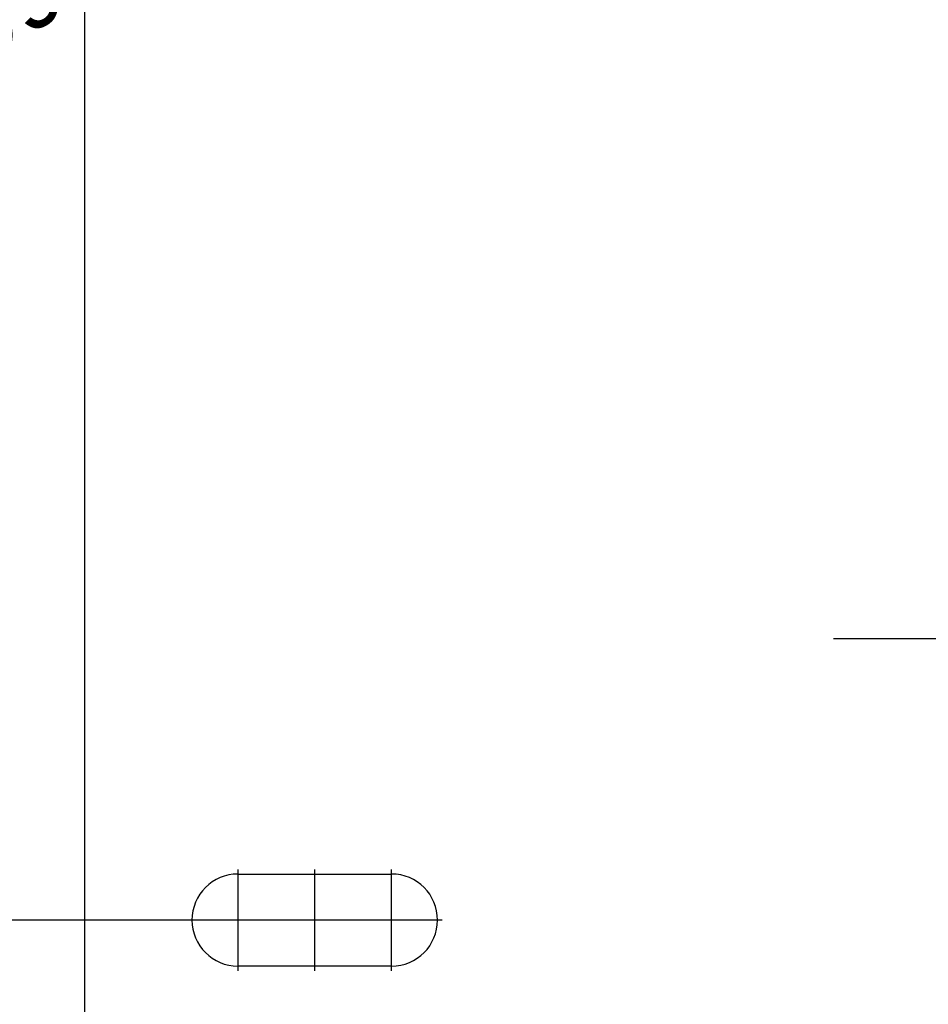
# Model space of a CAD drawing. Header units: millimetres. Extents: x -24622 to 57, y -1603 to 1112.
# Tile 186 of 219: x -715 to -626, y 887 to 983. Entities that reach past the tile are written whole.
import ezdxf
from ezdxf.lldxf.tags import DXFTag

# ---------------------------------------------------------------- set-up
doc = ezdxf.new("R2010")
doc.units = ezdxf.units.MM
tags = doc.linetypes.add('CENTER', pattern=[2, 1.25, -0.25, 0.25, -0.25]).pattern_tags.tags
tags[10:11] = [DXFTag(74, 4), DXFTag(75, 0), DXFTag(340, '0'), DXFTag(46, 1.0), DXFTag(50, 0.0), DXFTag(44, 0.0), DXFTag(45, 0.0)]
tags[8:9] = [DXFTag(74, 4), DXFTag(75, 0), DXFTag(340, '0'), DXFTag(46, 1.0), DXFTag(50, 0.0), DXFTag(44, 0.0), DXFTag(45, 0.0)]
tags[6:7] = [DXFTag(74, 4), DXFTag(75, 0), DXFTag(340, '0'), DXFTag(46, 1.0), DXFTag(50, 0.0), DXFTag(44, 0.0), DXFTag(45, 0.0)]
tags[4:5] = [DXFTag(74, 4), DXFTag(75, 0), DXFTag(340, '0'), DXFTag(46, 1.0), DXFTag(50, 0.0), DXFTag(44, 0.0), DXFTag(45, 0.0)]
doc.dimstyles.new('7', dxfattribs={"dimtxt": 7, "dimasz": 4.5, "dimexe": 0.7, "dimexo": 0.9, "dimgap": 1.8, "dimtad": 0, "dimtxsty": 'Standard', "dimblk": 'OPEN30', "dimcen": 0, "dimclrd": 5, "dimclre": 3, "dimclrt": 256, "dimadec": 0, "dimazin": 2, "dimtm": 1e-09, "dimtfac": 0.6, "dimtofl": 0, "dimtmove": 0, "dimatfit": 3, "dimldrblk": 'OPEN30', "dimfxl": 1, "dimtolj": 1, "dimarcsym": 0})

# ---------------------------------------------------------------- blocks, each defined once
blk = doc.blocks.new('_Open30')
at = {"color": 0, "linetype": 'ByBlock', "lineweight": -2}
for p, q in [((-1, 0.268), (0, 0)), ((0, 0), (-1, -0.268)), ((0, 0), (-1, 0))]:
    blk.add_line(p, q, dxfattribs=at)
blk = doc.blocks.new('*D114')
at = {"color": 3, "linetype": 'ByBlock', "lineweight": -2}
for p, q in [((-704.668, 1015.203), (-724.304, 1015.203)), ((-694.668, 895.203), (-724.304, 895.203))]:
    blk.add_line(p, q, dxfattribs=at)
at = {"color": 5, "linetype": 'ByBlock', "lineweight": -2}
for p, q in [((-723.604, 1010.703), (-723.604, 964.586)), ((-723.604, 899.703), (-723.604, 945.82))]:
    blk.add_line(p, q, dxfattribs=at)
at = {"layer": 'Defpoints', "color": 0, "linetype": 'ByBlock'}
for p in [(-703.768, 1015.203), (-723.604, 895.203), (-693.768, 895.203)]:
    blk.add_point(p, dxfattribs=at)
at = {"color": 5, "linetype": 'ByBlock', "lineweight": -2, "xscale": 4.5, "yscale": 4.5, "zscale": 4.5}
for p, rotation in [((-723.604, 1015.203), 90), ((-723.604, 895.203), 270)]:
    blk.add_blockref('_Open30', p, dxfattribs=dict(at, rotation=rotation))
at = {"linetype": 'ByBlock', "insert": (-723.604, 955.203), "char_height": 7, "attachment_point": 5, "rotation": 90}
blk.add_mtext('\\A1;120', dxfattribs=at)
blk = doc.blocks.new('*D115')
at = {"color": 5, "linetype": 'ByBlock', "lineweight": -2}
for p, q in [((-779.817, 847.703), (-779.817, 852.203)), ((-779.817, 819.703), (-779.817, 843.203))]:
    blk.add_line(p, q, dxfattribs=at)
at = {"color": 3, "linetype": 'ByBlock', "lineweight": -2}
for p, q in [((-764.668, 847.703), (-780.517, 847.703)), ((-704.668, 815.203), (-780.517, 815.203))]:
    blk.add_line(p, q, dxfattribs=at)
at = {"layer": 'Defpoints', "color": 0, "linetype": 'ByBlock'}
for p in [(-779.817, 847.703), (-763.768, 847.703), (-703.768, 815.203)]:
    blk.add_point(p, dxfattribs=at)
at = {"color": 5, "linetype": 'ByBlock', "lineweight": -2, "xscale": 4.5, "yscale": 4.5, "zscale": 4.5}
for p, rotation in [((-779.817, 847.703), 90), ((-779.817, 815.203), 270)]:
    blk.add_blockref('_Open30', p, dxfattribs=dict(at, rotation=rotation))
at = {"linetype": 'ByBlock', "insert": (-779.817, 873.836), "char_height": 7, "attachment_point": 5, "rotation": 90}
blk.add_mtext('\\A1;32,5%%P10', dxfattribs=at)
blk = doc.blocks.new('*D118')
at = {"color": 5, "linetype": 'ByBlock', "lineweight": -2}
blk.add_line((-710.821, 987.949), (-701.076, 994.951), dxfattribs=at)
at = {"layer": 'Defpoints', "color": 0, "linetype": 'ByBlock'}
for p in [(-690.113, 1002.829), (-697.422, 997.577)]:
    blk.add_point(p, dxfattribs=at)
at = {"color": 5, "linetype": 'ByBlock', "lineweight": -2, "xscale": 4.5, "yscale": 4.5, "zscale": 4.5, "rotation": 35.70093848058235}
blk.add_blockref('_Open30', (-697.422, 997.577), dxfattribs=at)
at = {"linetype": 'ByBlock', "insert": (-717.02, 983.494), "char_height": 7, "attachment_point": 5, "rotation": 35.70094}
blk.add_mtext('\\A1;∅9', dxfattribs=at)

msp = doc.modelspace()

# ---------------------------------------------------------------- linework, layer by layer
at = {"color": 7, "linetype": 'Continuous'}
for p, q in [((-708.768, 1010.203), (-708.768, 857.334)), ((-693.768, 899.703), (-678.768, 899.703)), ((-678.768, 890.703), (-693.768, 890.703))]:
    msp.add_line(p, q, dxfattribs=at)
at = {"color": 1, "linetype": 'CENTER', "ltscale": 94.488}
msp.add_line((-430.968, 922.703), (-635.568, 922.703), dxfattribs=at)
at = {"color": 1, "linetype": 'CENTER', "ltscale": 4.572}
for p, q in [((-693.768, 890.253), (-693.768, 900.153)), ((-678.768, 890.253), (-678.768, 900.153)), ((-678.768, 890.253), (-678.768, 900.153)), ((-688.818, 895.203), (-698.718, 895.203)), ((-673.818, 895.203), (-683.718, 895.203)), ((-673.818, 895.203), (-683.718, 895.203))]:
    msp.add_line(p, q, dxfattribs=at)
at = {"color": 1, "linetype": 'CENTER', "ltscale": 1.00584}
for p, q in [((-686.268, 890.253), (-686.268, 900.153)), ((-673.818, 895.203), (-698.718, 895.203))]:
    msp.add_line(p, q, dxfattribs=at)
at = {"color": 7, "linetype": 'Continuous'}
for centre, start, end in [((-693.768, 895.203), 90, 270), ((-678.768, 895.203), 270, 90)]:
    msp.add_arc(centre, 4.5, start, end, dxfattribs=at)

# ---------------------------------------------------------------- dimensions: what is measured, and where the dimension line sits
at = {"color": 5, "linetype": 'ByBlock'}
dim = msp.add_linear_dim(base=(-723.604, 895.203), p1=(-703.768, 1015.203), p2=(-693.768, 895.203), angle=90, dimstyle='7', dxfattribs=at)
dim.commit()
dim.dimension.update_dxf_attribs({"geometry": '*D114', "text_midpoint": (-723.604, 955.203)})
dim = msp.add_diameter_dim_2p(p1=(-690.113, 1002.829), p2=(-697.422, 997.577), dimstyle='7', dxfattribs=at)
dim.commit()
dim.dimension.update_dxf_attribs({"geometry": '*D118', "text_midpoint": (-717.02, 983.494), "dimtype": 163})
dim = msp.add_linear_dim(base=(-779.817, 847.703), p1=(-703.768, 815.203), p2=(-763.768, 847.703), angle=90, text='<>%%P10', dimstyle='7', dxfattribs=at)
dim.commit()
dim.dimension.update_dxf_attribs({"geometry": '*D115', "text_midpoint": (-779.817, 873.836)})

doc.saveas('drawing.dxf')
